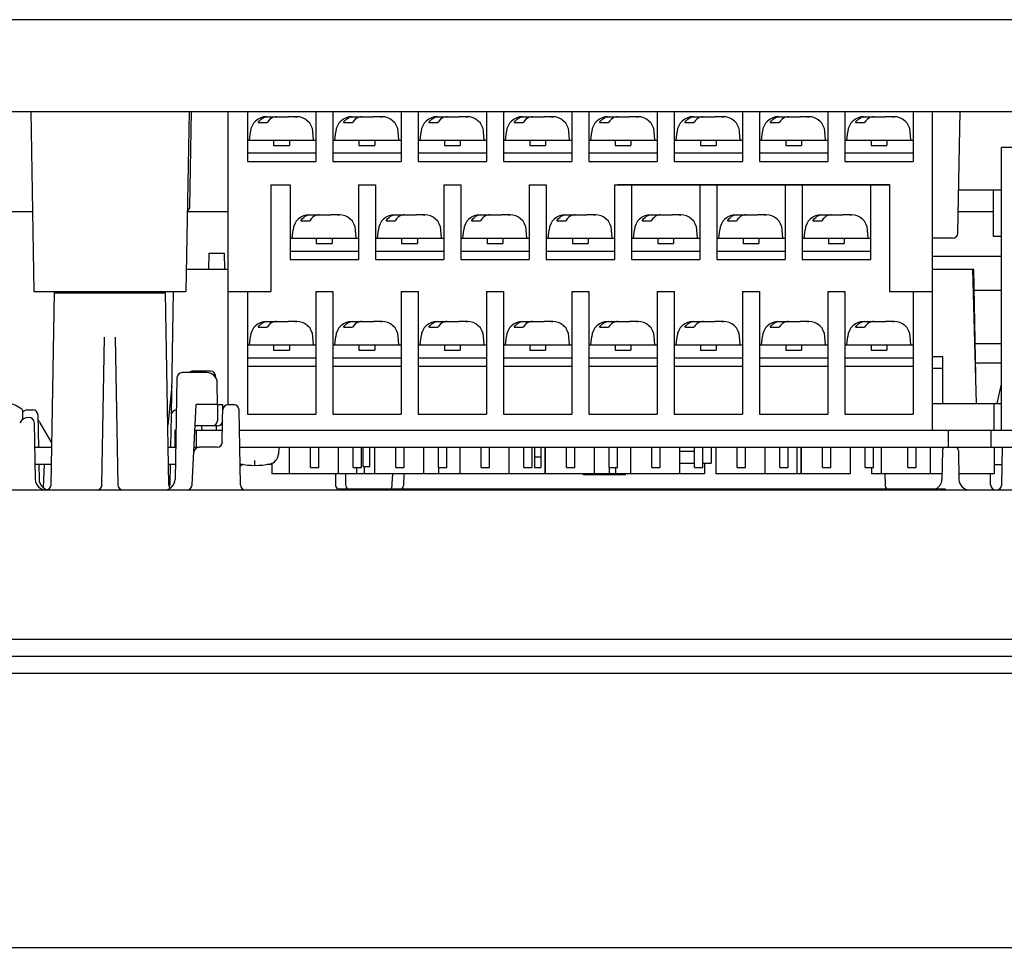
# Model space of a CAD drawing. Extents: x 28 to 410, y 34 to 287.
# Tile 9 of 32: x 105 to 116, y 89 to 100. Entities that reach past the tile are written whole.
import ezdxf

# ---------------------------------------------------------------- set-up
doc = ezdxf.new("R2010")
doc.units = 0
doc.header["$LTSCALE"] = 23.1
doc.layers.get('0').update_dxf_attribs({"linetype": 'CONTINUOUS'})
for name, color, linetype in [('ALL_AXIS', 7, 'CONTINUOUS'), ('ALL_CURVE', 7, 'CONTINUOUS'), ('ALL_FEATURES', 7, 'CONTINUOUS')]:
    doc.layers.add(name, color=color, linetype=linetype)

msp = doc.modelspace()

# ---------------------------------------------------------------- linework, layer by layer
at = {"color": 7, "linetype": 'CONTINUOUS'}
for p, q in [((115.25, 95.58), (116.063, 95.58)), ((115.977, 95.268), (115.977, 95.58)), ((107.715, 95.068), (107.715, 94.755)), ((108.286, 95.068), (108.286, 94.755)), ((108.715, 95.068), (108.715, 94.755)), ((109.286, 95.068), (109.286, 94.755)), ((109.715, 95.068), (109.715, 94.755)), ((110.286, 95.068), (110.286, 94.755)), ((110.288, 95.068), (110.288, 94.755)), ((110.71, 95.068), (110.71, 94.755)), ((110.715, 95.068), (110.715, 94.755)), ((111.286, 95.068), (111.286, 94.755)), ((111.715, 95.068), (111.715, 94.755)), ((112.286, 95.068), (112.286, 94.755)), ((112.715, 95.068), (112.715, 94.755)), ((113.286, 95.068), (113.286, 94.755)), ((113.663, 95.068), (113.663, 94.755)), ((113.711, 95.068), (113.711, 94.755)), ((113.715, 95.068), (113.715, 94.755)), ((114.286, 95.068), (114.286, 94.755)), ((114.652, 95.068), (114.652, 94.755)), ((115.224, 95.068), (115.224, 94.755)), ((115.977, 95.068), (115.977, 94.755)), ((107.512, 94.884), (107.512, 94.755)), ((112.582, 94.88), (112.582, 94.755)), ((110.286, 94.755), (107.512, 94.755)), ((108.502, 94.83), (108.502, 94.755)), ((108.593, 94.843), (108.593, 94.755)), ((109.463, 94.83), (109.463, 94.755)), ((112.582, 94.755), (110.288, 94.755)), ((111.463, 94.83), (111.463, 94.755)), ((111.538, 94.83), (111.538, 94.755)), ((113.711, 94.755), (112.715, 94.755)), ((114.286, 94.755), (113.715, 94.755)), ((114.538, 94.83), (114.538, 94.755)), ((115.364, 94.755), (114.538, 94.755)), ((115.977, 94.755), (115.562, 94.755))]:
    msp.add_line(p, q, dxfattribs=at)
at = {"layer": 'ALL_AXIS', "color": 7, "linetype": 'CONTINUOUS'}
for p, q in [((107, 95.568), (107, 99.005)), ((108.225, 99.005), (108.225, 98.418)), ((109.025, 99.005), (109.025, 98.418)), ((109.225, 99.005), (109.225, 98.418)), ((110.025, 99.005), (110.025, 98.418)), ((110.225, 99.005), (110.225, 98.418)), ((111.025, 99.005), (111.025, 98.418)), ((111.225, 99.005), (111.225, 98.418)), ((112.025, 99.005), (112.025, 98.418)), ((112.225, 99.005), (112.225, 98.418)), ((113.025, 99.005), (113.025, 98.418)), ((113.225, 99.005), (113.225, 98.418)), ((114.025, 99.005), (114.025, 98.418)), ((114.225, 99.005), (114.225, 98.418)), ((115.025, 99.005), (115.025, 98.418)), ((115.25, 99.005), (115.25, 95.268)), ((108.225, 98.418), (109.025, 98.418)), ((109.225, 98.418), (110.025, 98.418)), ((110.225, 98.418), (111.025, 98.418)), ((111.225, 98.418), (112.025, 98.418)), ((112.225, 98.418), (113.025, 98.418)), ((113.225, 98.418), (114.025, 98.418)), ((114.225, 98.418), (115.025, 98.418)), ((107.5, 98.143), (107.5, 98.018)), ((107.5, 98.143), (107.725, 98.143)), ((108.525, 98.143), (108.725, 98.143)), ((108.725, 98.143), (108.725, 97.268)), ((109.525, 98.143), (109.525, 97.268)), ((109.525, 98.143), (109.725, 98.143)), ((109.725, 98.143), (109.725, 97.268)), ((110.525, 98.143), (110.525, 97.268)), ((110.525, 98.143), (110.725, 98.143)), ((110.725, 98.143), (110.725, 97.268)), ((111.525, 98.143), (111.525, 97.268)), ((111.525, 98.143), (111.563, 98.143)), ((111.725, 98.143), (111.725, 97.268)), ((112.525, 98.143), (112.525, 97.268)), ((112.725, 98.143), (112.725, 97.268)), ((113.525, 98.143), (113.525, 97.268)), ((113.725, 98.143), (113.725, 97.268)), ((114.525, 98.143), (114.525, 97.268)), ((114.75, 98.143), (114.75, 96.893)), ((108.725, 97.268), (109.525, 97.268)), ((109.725, 97.268), (110.525, 97.268)), ((110.725, 97.268), (111.525, 97.268)), ((111.725, 97.268), (112.525, 97.268)), ((112.725, 97.268), (113.525, 97.268)), ((113.725, 97.268), (114.525, 97.268)), ((105.391, 96.893), (105.391, 96.88)), ((105.834, 96.893), (105.834, 96.88)), ((107, 96.893), (107.225, 96.893)), ((108.025, 96.893), (108.225, 96.893)), ((108.225, 96.893), (108.225, 95.455)), ((109.025, 96.893), (109.025, 95.455)), ((109.025, 96.893), (109.225, 96.893)), ((109.225, 96.893), (109.225, 95.455)), ((110.025, 96.893), (110.025, 95.455)), ((110.025, 96.893), (110.225, 96.893)), ((110.225, 96.893), (110.225, 95.455)), ((111.025, 96.893), (111.025, 95.455)), ((111.025, 96.893), (111.225, 96.893)), ((111.225, 96.893), (111.225, 95.455)), ((112.025, 96.893), (112.025, 95.455)), ((112.025, 96.893), (112.225, 96.893)), ((112.225, 96.893), (112.225, 95.455)), ((113.025, 96.893), (113.025, 95.455)), ((113.025, 96.893), (113.225, 96.893)), ((113.225, 96.893), (113.225, 95.455)), ((114.025, 96.893), (114.025, 95.455)), ((114.025, 96.893), (114.225, 96.893)), ((114.225, 96.893), (114.225, 95.455)), ((115.025, 96.893), (115.025, 95.455)), ((115.025, 96.893), (115.25, 96.893)), ((108.225, 96.018), (109.025, 96.018)), ((109.225, 96.018), (110.025, 96.018)), ((110.225, 96.018), (111.025, 96.018)), ((111.225, 96.018), (112.025, 96.018)), ((112.225, 96.018), (113.025, 96.018)), ((113.225, 96.018), (114.025, 96.018)), ((114.225, 96.018), (115.025, 96.018)), ((104.588, 95.504), (104.588, 95.392)), ((108.225, 95.455), (109.025, 95.455)), ((109.225, 95.455), (110.025, 95.455)), ((110.225, 95.455), (111.025, 95.455)), ((111.225, 95.455), (112.025, 95.455)), ((112.225, 95.455), (113.025, 95.455)), ((113.225, 95.455), (114.025, 95.455)), ((114.225, 95.455), (115.025, 95.455)), ((106.375, 95.268), (106.375, 95.068)), ((106.375, 95.268), (106.388, 95.268)), ((106.61, 95.268), (106.933, 95.268)), ((106.625, 95.268), (106.625, 95.068)), ((107.131, 95.268), (119.325, 95.268)), ((115.438, 95.268), (115.438, 95.068)), ((115.938, 95.268), (115.938, 95.068)), ((106.375, 95.068), (106.384, 95.068)), ((106.599, 95.068), (106.658, 95.068)), ((107.134, 95.068), (119.322, 95.068)), ((107.594, 95.068), (107.587, 94.984))]:
    msp.add_line(p, q, dxfattribs=at)
for centre, radius, start, end in [((104.238, 94.993), 0.625, 56.563, 123.437), ((107.462, 94.995), 0.125, 281.4927, 355), ((107.313, 95.73), 0.875, 258.5073, 281.4927)]:
    msp.add_arc(centre, radius, start, end, dxfattribs=at)
at = {"layer": 'ALL_CURVE', "color": 40, "linetype": 'CONTINUOUS'}
msp.add_line((107.313, 94.855), (107.313, 94.913), dxfattribs=at)
for centre, radius, start, end in [((107.313, 95.73), 0.875, 258.5073, 281.4927), ((107.462, 94.995), 0.125, 281.4927, 318.9849)]:
    msp.add_arc(centre, radius, start, end, dxfattribs=at)
at = {"layer": 'ALL_FEATURES', "color": 7, "linetype": 'CONTINUOUS'}
for p, q in [((124.351, 100.08), (61.7, 100.08)), ((65.525, 99.005), (120.525, 99.005)), ((104.685, 99.005), (104.722, 96.893)), ((106.54, 99.005), (106.503, 96.893)), ((106.551, 97.892), (106.571, 99.005)), ((107.225, 99.005), (107.225, 98.418)), ((108.025, 99.005), (108.025, 98.418)), ((115.551, 97.579), (115.576, 99.005)), ((107.461, 98.943), (107.531, 98.943)), ((107.531, 98.943), (107.531, 98.937)), ((107.531, 98.941), (107.54, 98.942)), ((107.54, 98.942), (107.55, 98.943)), ((107.55, 98.943), (107.7, 98.943)), ((107.72, 98.943), (107.72, 98.941)), ((107.783, 98.943), (107.72, 98.943)), ((107.783, 98.942), (107.763, 98.943)), ((107.804, 98.941), (107.783, 98.942)), ((107.798, 98.943), (107.8, 98.943)), ((108.461, 98.943), (108.531, 98.943)), ((108.531, 98.943), (108.531, 98.937)), ((108.531, 98.941), (108.54, 98.942)), ((108.54, 98.942), (108.55, 98.943)), ((108.55, 98.943), (108.7, 98.943)), ((108.72, 98.943), (108.72, 98.941)), ((108.783, 98.943), (108.72, 98.943)), ((108.783, 98.942), (108.763, 98.943)), ((108.804, 98.941), (108.783, 98.942)), ((108.798, 98.943), (108.8, 98.943)), ((109.461, 98.943), (109.531, 98.943)), ((109.531, 98.943), (109.531, 98.937)), ((109.531, 98.941), (109.54, 98.942)), ((109.54, 98.942), (109.55, 98.943)), ((109.55, 98.943), (109.7, 98.943)), ((109.72, 98.943), (109.72, 98.941)), ((109.783, 98.943), (109.72, 98.943)), ((109.783, 98.942), (109.763, 98.943)), ((109.804, 98.941), (109.783, 98.942)), ((109.798, 98.943), (109.8, 98.943)), ((110.461, 98.943), (110.531, 98.943)), ((110.531, 98.943), (110.531, 98.937)), ((110.531, 98.941), (110.54, 98.942)), ((110.54, 98.942), (110.55, 98.943)), ((110.55, 98.943), (110.7, 98.943)), ((110.72, 98.943), (110.72, 98.941)), ((110.783, 98.943), (110.72, 98.943)), ((110.783, 98.942), (110.763, 98.943)), ((110.804, 98.941), (110.783, 98.942)), ((110.798, 98.943), (110.8, 98.943)), ((111.461, 98.943), (111.531, 98.943)), ((111.531, 98.943), (111.531, 98.937)), ((111.531, 98.941), (111.54, 98.942)), ((111.54, 98.942), (111.55, 98.943)), ((111.55, 98.943), (111.7, 98.943)), ((111.72, 98.943), (111.72, 98.941)), ((111.783, 98.943), (111.72, 98.943)), ((111.783, 98.942), (111.763, 98.943)), ((111.804, 98.941), (111.783, 98.942)), ((111.798, 98.943), (111.8, 98.943)), ((112.461, 98.943), (112.531, 98.943)), ((112.531, 98.943), (112.531, 98.937)), ((112.531, 98.941), (112.54, 98.942)), ((112.54, 98.942), (112.55, 98.943)), ((112.55, 98.943), (112.7, 98.943)), ((112.72, 98.943), (112.72, 98.941)), ((112.783, 98.943), (112.72, 98.943)), ((112.783, 98.942), (112.763, 98.943)), ((112.804, 98.941), (112.783, 98.942)), ((112.798, 98.943), (112.8, 98.943)), ((113.461, 98.943), (113.531, 98.943)), ((113.531, 98.943), (113.531, 98.937)), ((113.531, 98.941), (113.54, 98.942)), ((113.54, 98.942), (113.55, 98.943)), ((113.55, 98.943), (113.7, 98.943)), ((113.72, 98.943), (113.72, 98.941)), ((113.783, 98.943), (113.72, 98.943)), ((113.783, 98.942), (113.763, 98.943)), ((113.804, 98.941), (113.783, 98.942)), ((113.798, 98.943), (113.8, 98.943)), ((114.461, 98.943), (114.531, 98.943)), ((114.531, 98.943), (114.531, 98.937)), ((114.531, 98.941), (114.54, 98.942)), ((114.54, 98.942), (114.55, 98.943)), ((114.55, 98.943), (114.7, 98.943)), ((114.72, 98.943), (114.72, 98.941)), ((114.783, 98.943), (114.72, 98.943)), ((114.783, 98.942), (114.763, 98.943)), ((114.804, 98.941), (114.783, 98.942)), ((114.798, 98.943), (114.8, 98.943)), ((107.351, 98.874), (107.457, 98.874)), ((108.351, 98.874), (108.457, 98.874)), ((109.351, 98.874), (109.457, 98.874)), ((110.351, 98.874), (110.457, 98.874)), ((111.351, 98.874), (111.457, 98.874)), ((112.351, 98.874), (112.457, 98.874)), ((113.351, 98.874), (113.457, 98.874)), ((114.351, 98.874), (114.457, 98.874)), ((107.225, 98.668), (108.025, 98.668)), ((107.25, 98.668), (107.259, 98.767)), ((107.532, 98.668), (107.532, 98.605)), ((107.719, 98.668), (107.719, 98.605)), ((108, 98.668), (107.992, 98.767)), ((108.225, 98.668), (109.025, 98.668)), ((108.25, 98.668), (108.259, 98.767)), ((108.532, 98.668), (108.532, 98.605)), ((108.719, 98.668), (108.719, 98.605)), ((109, 98.668), (108.992, 98.767)), ((109.225, 98.668), (110.025, 98.668)), ((109.25, 98.668), (109.259, 98.767)), ((109.532, 98.668), (109.532, 98.605)), ((109.719, 98.668), (109.719, 98.605)), ((110, 98.668), (109.992, 98.767)), ((110.225, 98.668), (111.025, 98.668)), ((110.25, 98.668), (110.259, 98.767)), ((110.532, 98.668), (110.532, 98.605)), ((110.719, 98.668), (110.719, 98.605)), ((111, 98.668), (110.992, 98.767)), ((111.225, 98.668), (112.025, 98.668)), ((111.25, 98.668), (111.259, 98.767)), ((111.532, 98.668), (111.532, 98.605)), ((111.719, 98.668), (111.719, 98.605)), ((112, 98.668), (111.992, 98.767)), ((112.225, 98.668), (113.025, 98.668)), ((112.25, 98.668), (112.259, 98.767)), ((112.532, 98.668), (112.532, 98.605)), ((112.719, 98.668), (112.719, 98.605)), ((113, 98.668), (112.992, 98.767)), ((113.225, 98.668), (114.025, 98.668)), ((113.25, 98.668), (113.259, 98.767)), ((113.532, 98.668), (113.532, 98.605)), ((113.719, 98.668), (113.719, 98.605)), ((114, 98.668), (113.992, 98.767)), ((114.225, 98.668), (115.025, 98.668)), ((114.25, 98.668), (114.259, 98.767)), ((114.532, 98.668), (114.532, 98.605)), ((114.719, 98.668), (114.719, 98.605)), ((115, 98.668), (114.992, 98.767)), ((107.532, 98.605), (107.719, 98.605)), ((108.532, 98.605), (108.719, 98.605)), ((109.532, 98.605), (109.719, 98.605)), ((110.532, 98.605), (110.719, 98.605)), ((111.532, 98.605), (111.719, 98.605)), ((112.532, 98.605), (112.719, 98.605)), ((113.532, 98.605), (113.719, 98.605)), ((114.532, 98.605), (114.719, 98.605)), ((116.063, 95.268), (116.063, 98.58)), ((116.313, 98.58), (116.063, 98.58)), ((107.225, 98.518), (108.025, 98.518)), ((108.225, 98.518), (109.025, 98.518)), ((109.225, 98.518), (110.025, 98.518)), ((110.225, 98.518), (111.025, 98.518)), ((111.225, 98.518), (112.025, 98.518)), ((112.225, 98.518), (113.025, 98.518)), ((113.225, 98.518), (114.025, 98.518)), ((114.225, 98.518), (115.025, 98.518)), ((107.225, 98.418), (108.025, 98.418)), ((107.5, 98.143), (107.725, 98.143)), ((107.725, 98.143), (107.725, 97.268)), ((108.525, 98.143), (108.525, 97.268)), ((111.563, 98.149), (111.563, 98.143)), ((111.563, 98.149), (114.75, 98.149)), ((111.563, 98.143), (114.75, 98.143)), ((114.75, 98.149), (114.75, 98.143)), ((116.063, 98.08), (115.56, 98.08)), ((115.963, 98.08), (115.963, 97.543)), ((107.5, 98.018), (107.5, 96.893)), ((101.81, 97.83), (104.706, 97.83)), ((106.52, 97.83), (107, 97.83)), ((107.961, 97.793), (108.031, 97.793)), ((108.031, 97.793), (108.031, 97.787)), ((108.031, 97.791), (108.04, 97.792)), ((108.04, 97.792), (108.05, 97.793)), ((108.05, 97.793), (108.2, 97.793)), ((108.22, 97.793), (108.22, 97.791)), ((108.283, 97.793), (108.22, 97.793)), ((108.283, 97.792), (108.263, 97.793)), ((108.304, 97.791), (108.283, 97.792)), ((108.298, 97.793), (108.3, 97.793)), ((108.961, 97.793), (109.031, 97.793)), ((109.031, 97.793), (109.031, 97.787)), ((109.031, 97.791), (109.04, 97.792)), ((109.04, 97.792), (109.05, 97.793)), ((109.05, 97.793), (109.2, 97.793)), ((109.22, 97.793), (109.22, 97.791)), ((109.283, 97.793), (109.22, 97.793)), ((109.283, 97.792), (109.263, 97.793)), ((109.304, 97.791), (109.283, 97.792)), ((109.298, 97.793), (109.3, 97.793)), ((109.961, 97.793), (110.031, 97.793)), ((110.031, 97.793), (110.031, 97.787)), ((110.031, 97.791), (110.04, 97.792)), ((110.04, 97.792), (110.05, 97.793)), ((110.05, 97.793), (110.2, 97.793)), ((110.22, 97.793), (110.22, 97.791)), ((110.283, 97.793), (110.22, 97.793)), ((110.283, 97.792), (110.263, 97.793)), ((110.304, 97.791), (110.283, 97.792)), ((110.298, 97.793), (110.3, 97.793)), ((110.961, 97.793), (111.031, 97.793)), ((111.031, 97.793), (111.031, 97.787)), ((111.031, 97.791), (111.04, 97.792)), ((111.04, 97.792), (111.05, 97.793)), ((111.05, 97.793), (111.2, 97.793)), ((111.22, 97.793), (111.22, 97.791)), ((111.283, 97.793), (111.22, 97.793)), ((111.283, 97.792), (111.263, 97.793)), ((111.304, 97.791), (111.283, 97.792)), ((111.298, 97.793), (111.3, 97.793)), ((111.961, 97.793), (112.031, 97.793)), ((112.031, 97.793), (112.031, 97.787)), ((112.031, 97.791), (112.04, 97.792)), ((112.04, 97.792), (112.05, 97.793)), ((112.05, 97.793), (112.2, 97.793)), ((112.22, 97.793), (112.22, 97.791)), ((112.283, 97.793), (112.22, 97.793)), ((112.283, 97.792), (112.263, 97.793)), ((112.304, 97.791), (112.283, 97.792)), ((112.298, 97.793), (112.3, 97.793)), ((112.961, 97.793), (113.031, 97.793)), ((113.031, 97.793), (113.031, 97.787)), ((113.031, 97.791), (113.04, 97.792)), ((113.04, 97.792), (113.05, 97.793)), ((113.05, 97.793), (113.2, 97.793)), ((113.22, 97.793), (113.22, 97.791)), ((113.283, 97.793), (113.22, 97.793)), ((113.283, 97.792), (113.263, 97.793)), ((113.304, 97.791), (113.283, 97.792)), ((113.298, 97.793), (113.3, 97.793)), ((113.961, 97.793), (114.031, 97.793)), ((114.031, 97.793), (114.031, 97.787)), ((114.031, 97.791), (114.04, 97.792)), ((114.04, 97.792), (114.05, 97.793)), ((114.05, 97.793), (114.2, 97.793)), ((114.22, 97.793), (114.22, 97.791)), ((114.283, 97.793), (114.22, 97.793)), ((114.283, 97.792), (114.263, 97.793)), ((114.304, 97.791), (114.283, 97.792)), ((114.298, 97.793), (114.3, 97.793)), ((115.555, 97.83), (115.963, 97.83)), ((107.75, 97.518), (107.759, 97.617)), ((107.851, 97.724), (107.957, 97.724)), ((108.5, 97.518), (108.492, 97.617)), ((108.75, 97.518), (108.759, 97.617)), ((108.851, 97.724), (108.957, 97.724)), ((109.5, 97.518), (109.492, 97.617)), ((109.75, 97.518), (109.759, 97.617)), ((109.851, 97.724), (109.957, 97.724)), ((110.5, 97.518), (110.492, 97.617)), ((110.75, 97.518), (110.759, 97.617)), ((110.851, 97.724), (110.957, 97.724)), ((111.5, 97.518), (111.492, 97.617)), ((111.75, 97.518), (111.759, 97.617)), ((111.851, 97.724), (111.957, 97.724)), ((112.5, 97.518), (112.492, 97.617)), ((112.75, 97.518), (112.759, 97.617)), ((112.851, 97.724), (112.957, 97.724)), ((113.5, 97.518), (113.492, 97.617)), ((113.75, 97.518), (113.759, 97.617)), ((113.851, 97.724), (113.957, 97.724)), ((114.5, 97.518), (114.492, 97.617)), ((107.725, 97.518), (108.525, 97.518)), ((108.032, 97.518), (108.032, 97.455)), ((108.219, 97.518), (108.219, 97.455)), ((108.725, 97.518), (109.525, 97.518)), ((109.032, 97.518), (109.032, 97.455)), ((109.219, 97.518), (109.219, 97.455)), ((109.725, 97.518), (110.525, 97.518)), ((110.032, 97.518), (110.032, 97.455)), ((110.219, 97.518), (110.219, 97.455)), ((110.725, 97.518), (111.525, 97.518)), ((111.032, 97.518), (111.032, 97.455)), ((111.219, 97.518), (111.219, 97.455)), ((111.725, 97.518), (112.525, 97.518)), ((112.032, 97.518), (112.032, 97.455)), ((112.219, 97.518), (112.219, 97.455)), ((112.725, 97.518), (113.525, 97.518)), ((113.032, 97.518), (113.032, 97.455)), ((113.219, 97.518), (113.219, 97.455)), ((113.725, 97.518), (114.525, 97.518)), ((114.032, 97.518), (114.032, 97.455)), ((114.219, 97.518), (114.219, 97.455)), ((115.488, 97.518), (115.25, 97.518)), ((115.963, 97.543), (116.063, 97.543)), ((108.032, 97.455), (108.219, 97.455)), ((109.032, 97.455), (109.219, 97.455)), ((110.032, 97.455), (110.219, 97.455)), ((111.032, 97.455), (111.219, 97.455)), ((112.032, 97.455), (112.219, 97.455)), ((113.032, 97.455), (113.219, 97.455)), ((114.032, 97.455), (114.219, 97.455)), ((106.772, 97.343), (106.769, 97.155)), ((106.772, 97.343), (106.953, 97.343)), ((106.953, 97.343), (106.957, 97.155)), ((107.725, 97.368), (108.525, 97.368)), ((108.725, 97.368), (109.525, 97.368)), ((109.725, 97.368), (110.525, 97.368)), ((110.725, 97.368), (111.525, 97.368)), ((111.725, 97.368), (112.525, 97.368)), ((112.725, 97.368), (113.525, 97.368)), ((113.725, 97.368), (114.525, 97.368)), ((106.508, 97.155), (107, 97.155)), ((107.725, 97.268), (108.525, 97.268)), ((115.25, 97.155), (115.738, 97.155)), ((115.768, 95.58), (115.727, 97.155)), ((115.76, 95.905), (115.738, 97.155)), ((104.722, 96.893), (106.503, 96.893)), ((104.924, 94.629), (104.963, 96.88)), ((104.963, 96.88), (106.263, 96.88)), ((106.108, 96.893), (106.108, 96.88)), ((106.302, 94.629), (106.263, 96.88)), ((106.333, 95.461), (106.358, 96.893)), ((107, 96.893), (107.5, 96.893)), ((107.225, 96.893), (107.225, 95.455)), ((108.025, 96.893), (108.025, 95.455)), ((114.75, 96.893), (115.025, 96.893)), ((107.351, 96.474), (107.457, 96.474)), ((107.461, 96.543), (107.531, 96.543)), ((107.531, 96.543), (107.531, 96.537)), ((107.531, 96.541), (107.54, 96.542)), ((107.54, 96.542), (107.55, 96.543)), ((107.55, 96.543), (107.7, 96.543)), ((107.72, 96.543), (107.72, 96.541)), ((107.783, 96.543), (107.72, 96.543)), ((107.783, 96.542), (107.763, 96.543)), ((107.804, 96.541), (107.783, 96.542)), ((107.798, 96.543), (107.8, 96.543)), ((108.351, 96.474), (108.457, 96.474)), ((108.461, 96.543), (108.531, 96.543)), ((108.531, 96.543), (108.531, 96.537)), ((108.531, 96.541), (108.54, 96.542)), ((108.54, 96.542), (108.55, 96.543)), ((108.55, 96.543), (108.7, 96.543)), ((108.72, 96.543), (108.72, 96.541)), ((108.783, 96.543), (108.72, 96.543)), ((108.783, 96.542), (108.763, 96.543)), ((108.804, 96.541), (108.783, 96.542)), ((108.798, 96.543), (108.8, 96.543)), ((109.351, 96.474), (109.457, 96.474)), ((109.461, 96.543), (109.531, 96.543)), ((109.531, 96.543), (109.531, 96.537)), ((109.531, 96.541), (109.54, 96.542)), ((109.54, 96.542), (109.55, 96.543)), ((109.55, 96.543), (109.7, 96.543)), ((109.72, 96.543), (109.72, 96.541)), ((109.783, 96.543), (109.72, 96.543)), ((109.783, 96.542), (109.763, 96.543)), ((109.804, 96.541), (109.783, 96.542)), ((109.798, 96.543), (109.8, 96.543)), ((110.351, 96.474), (110.457, 96.474)), ((110.461, 96.543), (110.531, 96.543)), ((110.531, 96.543), (110.531, 96.537)), ((110.531, 96.541), (110.54, 96.542)), ((110.54, 96.542), (110.55, 96.543)), ((110.55, 96.543), (110.7, 96.543)), ((110.72, 96.543), (110.72, 96.541)), ((110.783, 96.543), (110.72, 96.543)), ((110.783, 96.542), (110.763, 96.543)), ((110.804, 96.541), (110.783, 96.542)), ((110.798, 96.543), (110.8, 96.543)), ((111.351, 96.474), (111.457, 96.474)), ((111.461, 96.543), (111.531, 96.543)), ((111.531, 96.543), (111.531, 96.537)), ((111.531, 96.541), (111.54, 96.542)), ((111.54, 96.542), (111.55, 96.543)), ((111.55, 96.543), (111.7, 96.543)), ((111.72, 96.543), (111.72, 96.541)), ((111.783, 96.543), (111.72, 96.543)), ((111.783, 96.542), (111.763, 96.543)), ((111.804, 96.541), (111.783, 96.542)), ((111.798, 96.543), (111.8, 96.543)), ((112.351, 96.474), (112.457, 96.474)), ((112.461, 96.543), (112.531, 96.543)), ((112.531, 96.543), (112.531, 96.537)), ((112.531, 96.541), (112.54, 96.542)), ((112.54, 96.542), (112.55, 96.543)), ((112.55, 96.543), (112.7, 96.543)), ((112.72, 96.543), (112.72, 96.541)), ((112.783, 96.543), (112.72, 96.543)), ((112.783, 96.542), (112.763, 96.543)), ((112.804, 96.541), (112.783, 96.542)), ((112.798, 96.543), (112.8, 96.543)), ((113.351, 96.474), (113.457, 96.474)), ((113.461, 96.543), (113.531, 96.543)), ((113.531, 96.543), (113.531, 96.537)), ((113.531, 96.541), (113.54, 96.542)), ((113.54, 96.542), (113.55, 96.543)), ((113.55, 96.543), (113.7, 96.543)), ((113.72, 96.543), (113.72, 96.541)), ((113.783, 96.543), (113.72, 96.543)), ((113.783, 96.542), (113.763, 96.543)), ((113.804, 96.541), (113.783, 96.542)), ((113.798, 96.543), (113.8, 96.543)), ((114.351, 96.474), (114.457, 96.474)), ((114.461, 96.543), (114.531, 96.543)), ((114.531, 96.543), (114.531, 96.537)), ((114.531, 96.541), (114.54, 96.542)), ((114.54, 96.542), (114.55, 96.543)), ((114.55, 96.543), (114.7, 96.543)), ((114.72, 96.543), (114.72, 96.541)), ((114.783, 96.543), (114.72, 96.543)), ((114.783, 96.542), (114.763, 96.543)), ((114.804, 96.541), (114.783, 96.542)), ((114.798, 96.543), (114.8, 96.543)), ((105.52, 94.629), (105.55, 96.358)), ((105.675, 96.358), (105.706, 94.629)), ((107.25, 96.268), (107.259, 96.367)), ((108, 96.268), (107.992, 96.367)), ((108.25, 96.268), (108.259, 96.367)), ((109, 96.268), (108.992, 96.367)), ((109.25, 96.268), (109.259, 96.367)), ((110, 96.268), (109.992, 96.367)), ((110.25, 96.268), (110.259, 96.367)), ((111, 96.268), (110.992, 96.367)), ((111.25, 96.268), (111.259, 96.367)), ((112, 96.268), (111.992, 96.367)), ((112.25, 96.268), (112.259, 96.367)), ((113, 96.268), (112.992, 96.367)), ((113.25, 96.268), (113.259, 96.367)), ((114, 96.268), (113.992, 96.367)), ((114.25, 96.268), (114.259, 96.367)), ((115, 96.268), (114.992, 96.367)), ((107.225, 96.268), (108.025, 96.268)), ((107.532, 96.268), (107.532, 96.205)), ((107.719, 96.268), (107.719, 96.205)), ((108.225, 96.268), (109.025, 96.268)), ((108.532, 96.268), (108.532, 96.205)), ((108.719, 96.268), (108.719, 96.205)), ((109.225, 96.268), (110.025, 96.268)), ((109.532, 96.268), (109.532, 96.205)), ((109.719, 96.268), (109.719, 96.205)), ((110.225, 96.268), (111.025, 96.268)), ((110.532, 96.268), (110.532, 96.205)), ((110.719, 96.268), (110.719, 96.205)), ((111.225, 96.268), (112.025, 96.268)), ((111.532, 96.268), (111.532, 96.205)), ((111.719, 96.268), (111.719, 96.205)), ((112.225, 96.268), (113.025, 96.268)), ((112.532, 96.268), (112.532, 96.205)), ((112.719, 96.268), (112.719, 96.205)), ((113.225, 96.268), (114.025, 96.268)), ((113.532, 96.268), (113.532, 96.205)), ((113.719, 96.268), (113.719, 96.205)), ((114.225, 96.268), (115.025, 96.268)), ((114.532, 96.268), (114.532, 96.205)), ((114.719, 96.268), (114.719, 96.205)), ((107.225, 96.118), (108.025, 96.118)), ((107.532, 96.205), (107.719, 96.205)), ((108.225, 96.118), (109.025, 96.118)), ((108.532, 96.205), (108.719, 96.205)), ((109.225, 96.118), (110.025, 96.118)), ((109.532, 96.205), (109.719, 96.205)), ((110.225, 96.118), (111.025, 96.118)), ((110.532, 96.205), (110.719, 96.205)), ((111.225, 96.118), (112.025, 96.118)), ((111.532, 96.205), (111.719, 96.205)), ((112.225, 96.118), (113.025, 96.118)), ((112.532, 96.205), (112.719, 96.205)), ((113.225, 96.118), (114.025, 96.118)), ((113.532, 96.205), (113.719, 96.205)), ((114.225, 96.118), (115.025, 96.118)), ((114.532, 96.205), (114.719, 96.205)), ((115.25, 96.13), (115.375, 96.13)), ((115.375, 95.58), (115.375, 96.13)), ((107.225, 96.018), (108.025, 96.018)), ((106.746, 95.943), (106.461, 95.943)), ((106.79, 95.959), (106.586, 95.959)), ((106.852, 95.882), (106.852, 95.898)), ((115.25, 95.993), (115.375, 95.993)), ((106.339, 95.787), (106.29, 95.327)), ((106.398, 95.881), (106.378, 94.691)), ((106.875, 95.568), (106.871, 95.82)), ((116.01, 95.58), (116.063, 95.807)), ((106.576, 94.627), (106.625, 95.568)), ((106.813, 95.568), (106.625, 95.568)), ((106.875, 95.568), (106.872, 95.379)), ((106.875, 95.568), (106.938, 95.568)), ((106.93, 95.129), (106.938, 95.568)), ((106.999, 95.568), (107.064, 95.568)), ((104.643, 95.505), (104.708, 95.505)), ((104.77, 95.444), (104.777, 95.068)), ((106.331, 95.444), (106.324, 95.068)), ((107.142, 94.629), (107.126, 95.506)), ((107.225, 95.455), (108.025, 95.455)), ((104.726, 95.356), (104.738, 94.691)), ((104.932, 95.118), (104.795, 95.355)), ((106.872, 95.318), (106.612, 95.318)), ((106.693, 95.268), (106.692, 95.318)), ((106.863, 95.268), (106.862, 95.318)), ((106.868, 95.068), (106.658, 95.068)), ((107.963, 94.83), (107.963, 95.068)), ((108.063, 94.83), (108.063, 95.068)), ((108.463, 94.83), (108.463, 95.068)), ((108.563, 94.83), (108.563, 95.068)), ((108.58, 94.843), (108.58, 95.068)), ((108.66, 94.843), (108.66, 95.068)), ((108.963, 94.83), (108.963, 95.068)), ((109.063, 94.83), (109.063, 95.068)), ((109.463, 94.83), (109.463, 95.068)), ((109.563, 94.83), (109.563, 95.068)), ((109.963, 94.83), (109.963, 95.068)), ((110.063, 94.83), (110.063, 95.068)), ((110.463, 94.83), (110.463, 95.068)), ((110.563, 94.83), (110.563, 95.068)), ((110.588, 95.068), (110.588, 94.83)), ((110.663, 95.068), (110.663, 94.83)), ((110.963, 94.83), (110.963, 95.068)), ((111.063, 94.83), (111.063, 95.068)), ((111.463, 94.83), (111.463, 95.068)), ((111.563, 94.83), (111.563, 95.068)), ((111.963, 94.83), (111.963, 95.068)), ((112.063, 94.83), (112.063, 95.068)), ((112.288, 95.068), (112.288, 94.83)), ((112.463, 95.018), (112.288, 95.018)), ((112.463, 94.83), (112.463, 95.068)), ((112.563, 94.83), (112.563, 95.068)), ((112.563, 95.067), (112.657, 95.067)), ((112.657, 95.067), (112.657, 94.88)), ((112.963, 94.83), (112.963, 95.068)), ((113.063, 94.83), (113.063, 95.068)), ((113.463, 94.83), (113.463, 95.068)), ((113.563, 94.83), (113.563, 95.068)), ((113.963, 94.83), (113.963, 95.068)), ((114.063, 94.83), (114.063, 95.068)), ((114.463, 94.83), (114.463, 95.068)), ((114.563, 94.83), (114.563, 95.068)), ((114.963, 94.83), (114.963, 95.068)), ((115.063, 94.83), (115.063, 95.068)), ((115.368, 95.031), (115.363, 94.691)), ((115.557, 95.031), (115.563, 94.691)), ((116.064, 94.629), (116.072, 95.068)), ((104.735, 94.868), (104.928, 94.868)), ((104.78, 94.868), (104.783, 94.691)), ((104.833, 94.594), (104.848, 94.868)), ((106.298, 94.868), (106.381, 94.868)), ((106.32, 94.868), (106.316, 94.627)), ((107.138, 94.868), (107.168, 94.868)), ((107.457, 94.868), (107.512, 94.868)), ((110.588, 94.955), (110.663, 94.955)), ((112.288, 94.88), (112.463, 94.88)), ((112.563, 94.88), (112.657, 94.88)), ((116.068, 94.862), (115.977, 94.862)), ((107.963, 94.83), (108.063, 94.83)), ((108.255, 94.755), (108.257, 94.629)), ((108.372, 94.755), (108.374, 94.629)), ((108.463, 94.83), (108.563, 94.83)), ((108.58, 94.843), (108.66, 94.843)), ((108.918, 94.58), (108.927, 94.755)), ((108.963, 94.83), (109.063, 94.83)), ((109.057, 94.755), (109.055, 94.629)), ((109.463, 94.83), (109.563, 94.83)), ((109.963, 94.83), (110.063, 94.83)), ((110.463, 94.83), (110.563, 94.83)), ((110.588, 94.83), (110.663, 94.83)), ((110.963, 94.83), (111.063, 94.83)), ((111.163, 94.743), (111.163, 94.755)), ((111.65, 94.743), (111.163, 94.743)), ((111.463, 94.83), (111.563, 94.83)), ((111.65, 94.755), (111.65, 94.743)), ((111.963, 94.83), (112.063, 94.83)), ((112.463, 94.83), (112.563, 94.83)), ((112.963, 94.83), (113.063, 94.83)), ((113.463, 94.83), (113.563, 94.83)), ((113.963, 94.83), (114.063, 94.83)), ((114.463, 94.83), (114.563, 94.83)), ((114.693, 94.755), (114.696, 94.629)), ((114.963, 94.83), (115.063, 94.83)), ((115.933, 94.629), (115.931, 94.755)), ((100.112, 94.568), (119.689, 94.568)), ((108.275, 94.58), (108.275, 94.568)), ((108.275, 94.58), (115.4, 94.58)), ((115.4, 94.58), (115.4, 94.568)), ((97.588, 92.418), (120.525, 92.418))]:
    msp.add_line(p, q, dxfattribs=at)
at = {"layer": 'ALL_FEATURES', "color": 3, "linetype": 'CONTINUOUS'}
for p, q in [((116.063, 97.305), (115.25, 97.305)), ((116.063, 96.905), (115.742, 96.905)), ((116.063, 96.28), (115.753, 96.28)), ((116.063, 96.055), (115.757, 96.055)), ((104.731, 95.068), (104.931, 95.068)), ((106.295, 95.068), (106.375, 95.068)), ((97.463, 92.818), (120.525, 92.818)), ((97.588, 92.618), (120.525, 92.618)), ((65.525, 89.205), (120.525, 89.205))]:
    msp.add_line(p, q, dxfattribs=at)
at = {"layer": 'ALL_FEATURES', "color": 7, "linetype": 'CONTINUOUS'}
for points in [[(107.351, 98.874), (107.367, 98.896), (107.384, 98.913), (107.403, 98.927), (107.422, 98.936), (107.441, 98.941), (107.461, 98.943)], [(107.567, 98.943), (107.548, 98.941), (107.528, 98.936), (107.508, 98.926), (107.489, 98.913), (107.472, 98.895), (107.457, 98.874)], [(107.722, 98.941), (107.711, 98.942), (107.7, 98.943)], [(107.763, 98.943), (107.742, 98.942), (107.722, 98.941)], [(107.783, 98.943), (107.794, 98.942), (107.804, 98.941)], [(108.351, 98.874), (108.367, 98.896), (108.384, 98.913), (108.403, 98.927), (108.422, 98.936), (108.441, 98.941), (108.461, 98.943)], [(108.567, 98.943), (108.548, 98.941), (108.528, 98.936), (108.508, 98.926), (108.489, 98.913), (108.472, 98.895), (108.457, 98.874)], [(108.722, 98.941), (108.711, 98.942), (108.7, 98.943)], [(108.763, 98.943), (108.742, 98.942), (108.722, 98.941)], [(108.783, 98.943), (108.794, 98.942), (108.804, 98.941)], [(109.351, 98.874), (109.367, 98.896), (109.384, 98.913), (109.403, 98.927), (109.422, 98.936), (109.441, 98.941), (109.461, 98.943)], [(109.567, 98.943), (109.548, 98.941), (109.528, 98.936), (109.508, 98.926), (109.489, 98.913), (109.472, 98.895), (109.457, 98.874)], [(109.722, 98.941), (109.711, 98.942), (109.7, 98.943)], [(109.763, 98.943), (109.742, 98.942), (109.722, 98.941)], [(109.783, 98.943), (109.794, 98.942), (109.804, 98.941)], [(110.351, 98.874), (110.367, 98.896), (110.384, 98.913), (110.403, 98.927), (110.422, 98.936), (110.441, 98.941), (110.461, 98.943)], [(110.567, 98.943), (110.548, 98.941), (110.528, 98.936), (110.508, 98.926), (110.489, 98.913), (110.472, 98.895), (110.457, 98.874)], [(110.722, 98.941), (110.711, 98.942), (110.7, 98.943)], [(110.763, 98.943), (110.742, 98.942), (110.722, 98.941)], [(110.783, 98.943), (110.794, 98.942), (110.804, 98.941)], [(111.351, 98.874), (111.367, 98.896), (111.384, 98.913), (111.403, 98.927), (111.422, 98.936), (111.441, 98.941), (111.461, 98.943)], [(111.567, 98.943), (111.548, 98.941), (111.528, 98.936), (111.508, 98.926), (111.489, 98.913), (111.472, 98.895), (111.457, 98.874)], [(111.722, 98.941), (111.711, 98.942), (111.7, 98.943)], [(111.763, 98.943), (111.742, 98.942), (111.722, 98.941)], [(111.783, 98.943), (111.794, 98.942), (111.804, 98.941)], [(112.351, 98.874), (112.367, 98.896), (112.384, 98.913), (112.403, 98.927), (112.422, 98.936), (112.441, 98.941), (112.461, 98.943)], [(112.567, 98.943), (112.548, 98.941), (112.528, 98.936), (112.508, 98.926), (112.489, 98.913), (112.472, 98.895), (112.457, 98.874)], [(112.722, 98.941), (112.711, 98.942), (112.7, 98.943)], [(112.763, 98.943), (112.742, 98.942), (112.722, 98.941)], [(112.783, 98.943), (112.794, 98.942), (112.804, 98.941)], [(113.351, 98.874), (113.367, 98.896), (113.384, 98.913), (113.403, 98.927), (113.422, 98.936), (113.441, 98.941), (113.461, 98.943)], [(113.567, 98.943), (113.548, 98.941), (113.528, 98.936), (113.508, 98.926), (113.489, 98.913), (113.472, 98.895), (113.457, 98.874)], [(113.722, 98.941), (113.711, 98.942), (113.7, 98.943)], [(113.763, 98.943), (113.742, 98.942), (113.722, 98.941)], [(113.783, 98.943), (113.794, 98.942), (113.804, 98.941)], [(114.351, 98.874), (114.367, 98.896), (114.384, 98.913), (114.403, 98.927), (114.422, 98.936), (114.441, 98.941), (114.461, 98.943)], [(114.567, 98.943), (114.548, 98.941), (114.528, 98.936), (114.508, 98.926), (114.489, 98.913), (114.472, 98.895), (114.457, 98.874)], [(114.722, 98.941), (114.711, 98.942), (114.7, 98.943)], [(114.763, 98.943), (114.742, 98.942), (114.722, 98.941)], [(114.783, 98.943), (114.794, 98.942), (114.804, 98.941)], [(107.851, 97.724), (107.867, 97.746), (107.884, 97.763), (107.903, 97.777), (107.922, 97.786), (107.941, 97.791), (107.961, 97.793)], [(108.067, 97.793), (108.048, 97.791), (108.028, 97.786), (108.008, 97.776), (107.989, 97.763), (107.972, 97.745), (107.957, 97.724)], [(108.222, 97.791), (108.211, 97.792), (108.2, 97.793)], [(108.263, 97.793), (108.242, 97.792), (108.222, 97.791)], [(108.283, 97.793), (108.294, 97.792), (108.304, 97.791)], [(108.851, 97.724), (108.867, 97.746), (108.884, 97.763), (108.903, 97.777), (108.922, 97.786), (108.941, 97.791), (108.961, 97.793)], [(109.067, 97.793), (109.048, 97.791), (109.028, 97.786), (109.008, 97.776), (108.989, 97.763), (108.972, 97.745), (108.957, 97.724)], [(109.222, 97.791), (109.211, 97.792), (109.2, 97.793)], [(109.263, 97.793), (109.242, 97.792), (109.222, 97.791)], [(109.283, 97.793), (109.294, 97.792), (109.304, 97.791)], [(109.851, 97.724), (109.867, 97.746), (109.884, 97.763), (109.903, 97.777), (109.922, 97.786), (109.941, 97.791), (109.961, 97.793)], [(110.067, 97.793), (110.048, 97.791), (110.028, 97.786), (110.008, 97.776), (109.989, 97.763), (109.972, 97.745), (109.957, 97.724)], [(110.222, 97.791), (110.211, 97.792), (110.2, 97.793)], [(110.263, 97.793), (110.242, 97.792), (110.222, 97.791)], [(110.283, 97.793), (110.294, 97.792), (110.304, 97.791)], [(110.851, 97.724), (110.867, 97.746), (110.884, 97.763), (110.903, 97.777), (110.922, 97.786), (110.941, 97.791), (110.961, 97.793)], [(111.067, 97.793), (111.048, 97.791), (111.028, 97.786), (111.008, 97.776), (110.989, 97.763), (110.972, 97.745), (110.957, 97.724)], [(111.222, 97.791), (111.211, 97.792), (111.2, 97.793)], [(111.263, 97.793), (111.242, 97.792), (111.222, 97.791)], [(111.283, 97.793), (111.294, 97.792), (111.304, 97.791)], [(111.851, 97.724), (111.867, 97.746), (111.884, 97.763), (111.903, 97.777), (111.922, 97.786), (111.941, 97.791), (111.961, 97.793)], [(112.067, 97.793), (112.048, 97.791), (112.028, 97.786), (112.008, 97.776), (111.989, 97.763), (111.972, 97.745), (111.957, 97.724)], [(112.222, 97.791), (112.211, 97.792), (112.2, 97.793)], [(112.263, 97.793), (112.242, 97.792), (112.222, 97.791)], [(112.283, 97.793), (112.294, 97.792), (112.304, 97.791)], [(112.851, 97.724), (112.867, 97.746), (112.884, 97.763), (112.903, 97.777), (112.922, 97.786), (112.941, 97.791), (112.961, 97.793)], [(113.067, 97.793), (113.048, 97.791), (113.028, 97.786), (113.008, 97.776), (112.989, 97.763), (112.972, 97.745), (112.957, 97.724)], [(113.222, 97.791), (113.211, 97.792), (113.2, 97.793)], [(113.263, 97.793), (113.242, 97.792), (113.222, 97.791)], [(113.283, 97.793), (113.294, 97.792), (113.304, 97.791)], [(113.851, 97.724), (113.867, 97.746), (113.884, 97.763), (113.903, 97.777), (113.922, 97.786), (113.941, 97.791), (113.961, 97.793)], [(114.067, 97.793), (114.048, 97.791), (114.028, 97.786), (114.008, 97.776), (113.989, 97.763), (113.972, 97.745), (113.957, 97.724)], [(114.222, 97.791), (114.211, 97.792), (114.2, 97.793)], [(114.263, 97.793), (114.242, 97.792), (114.222, 97.791)], [(114.283, 97.793), (114.294, 97.792), (114.304, 97.791)], [(107.351, 96.474), (107.367, 96.496), (107.384, 96.513), (107.403, 96.527), (107.422, 96.536), (107.441, 96.541), (107.461, 96.543)], [(107.567, 96.543), (107.548, 96.541), (107.528, 96.536), (107.508, 96.526), (107.489, 96.513), (107.472, 96.495), (107.457, 96.474)], [(107.722, 96.541), (107.711, 96.542), (107.7, 96.543)], [(107.763, 96.543), (107.742, 96.542), (107.722, 96.541)], [(107.783, 96.543), (107.794, 96.542), (107.804, 96.541)], [(108.351, 96.474), (108.367, 96.496), (108.384, 96.513), (108.403, 96.527), (108.422, 96.536), (108.441, 96.541), (108.461, 96.543)], [(108.567, 96.543), (108.548, 96.541), (108.528, 96.536), (108.508, 96.526), (108.489, 96.513), (108.472, 96.495), (108.457, 96.474)], [(108.722, 96.541), (108.711, 96.542), (108.7, 96.543)], [(108.763, 96.543), (108.742, 96.542), (108.722, 96.541)], [(108.783, 96.543), (108.794, 96.542), (108.804, 96.541)], [(109.351, 96.474), (109.367, 96.496), (109.384, 96.513), (109.403, 96.527), (109.422, 96.536), (109.441, 96.541), (109.461, 96.543)], [(109.567, 96.543), (109.548, 96.541), (109.528, 96.536), (109.508, 96.526), (109.489, 96.513), (109.472, 96.495), (109.457, 96.474)], [(109.722, 96.541), (109.711, 96.542), (109.7, 96.543)], [(109.763, 96.543), (109.742, 96.542), (109.722, 96.541)], [(109.783, 96.543), (109.794, 96.542), (109.804, 96.541)], [(110.351, 96.474), (110.367, 96.496), (110.384, 96.513), (110.403, 96.527), (110.422, 96.536), (110.441, 96.541), (110.461, 96.543)], [(110.567, 96.543), (110.548, 96.541), (110.528, 96.536), (110.508, 96.526), (110.489, 96.513), (110.472, 96.495), (110.457, 96.474)], [(110.722, 96.541), (110.711, 96.542), (110.7, 96.543)], [(110.763, 96.543), (110.742, 96.542), (110.722, 96.541)], [(110.783, 96.543), (110.794, 96.542), (110.804, 96.541)], [(111.351, 96.474), (111.367, 96.496), (111.384, 96.513), (111.403, 96.527), (111.422, 96.536), (111.441, 96.541), (111.461, 96.543)], [(111.567, 96.543), (111.548, 96.541), (111.528, 96.536), (111.508, 96.526), (111.489, 96.513), (111.472, 96.495), (111.457, 96.474)], [(111.722, 96.541), (111.711, 96.542), (111.7, 96.543)], [(111.763, 96.543), (111.742, 96.542), (111.722, 96.541)], [(111.783, 96.543), (111.794, 96.542), (111.804, 96.541)], [(112.351, 96.474), (112.367, 96.496), (112.384, 96.513), (112.403, 96.527), (112.422, 96.536), (112.441, 96.541), (112.461, 96.543)], [(112.567, 96.543), (112.548, 96.541), (112.528, 96.536), (112.508, 96.526), (112.489, 96.513), (112.472, 96.495), (112.457, 96.474)], [(112.722, 96.541), (112.711, 96.542), (112.7, 96.543)], [(112.763, 96.543), (112.742, 96.542), (112.722, 96.541)], [(112.783, 96.543), (112.794, 96.542), (112.804, 96.541)], [(113.351, 96.474), (113.367, 96.496), (113.384, 96.513), (113.403, 96.527), (113.422, 96.536), (113.441, 96.541), (113.461, 96.543)], [(113.567, 96.543), (113.548, 96.541), (113.528, 96.536), (113.508, 96.526), (113.489, 96.513), (113.472, 96.495), (113.457, 96.474)], [(113.722, 96.541), (113.711, 96.542), (113.7, 96.543)], [(113.763, 96.543), (113.742, 96.542), (113.722, 96.541)], [(113.783, 96.543), (113.794, 96.542), (113.804, 96.541)], [(114.351, 96.474), (114.367, 96.496), (114.384, 96.513), (114.403, 96.527), (114.422, 96.536), (114.441, 96.541), (114.461, 96.543)], [(114.567, 96.543), (114.548, 96.541), (114.528, 96.536), (114.508, 96.526), (114.489, 96.513), (114.472, 96.495), (114.457, 96.474)], [(114.722, 96.541), (114.711, 96.542), (114.7, 96.543)], [(114.763, 96.543), (114.742, 96.542), (114.722, 96.541)], [(114.783, 96.543), (114.794, 96.542), (114.804, 96.541)], [(106.875, 95.568), (106.872, 95.568), (106.863, 95.568), (106.85, 95.568), (106.832, 95.568), (106.813, 95.568)], [(106.375, 95.505), (106.375, 95.505), (106.372, 95.502), (106.368, 95.5)]]:
    msp.add_lwpolyline(points, dxfattribs=at)
for centre, radius, start, end in [((107.451, 98.75), 0.193, 90, 175), ((107.8, 98.75), 0.193, 5, 90), ((108.451, 98.75), 0.193, 90, 175), ((108.8, 98.75), 0.193, 5, 90), ((109.451, 98.75), 0.193, 90, 175), ((109.8, 98.75), 0.193, 5, 90), ((110.451, 98.75), 0.193, 90, 175), ((110.8, 98.75), 0.193, 5, 90), ((111.451, 98.75), 0.193, 90, 175), ((111.8, 98.75), 0.193, 5, 90), ((112.451, 98.75), 0.193, 90, 175), ((112.8, 98.75), 0.193, 5, 90), ((113.451, 98.75), 0.193, 90, 175), ((113.8, 98.75), 0.193, 5, 90), ((114.451, 98.75), 0.193, 90, 175), ((114.8, 98.75), 0.193, 5, 90), ((106.489, 97.893), 0.0625, 299.7607, 359), ((107.951, 97.6), 0.193, 90, 175), ((108.3, 97.6), 0.193, 5, 90), ((108.951, 97.6), 0.193, 90, 175), ((109.3, 97.6), 0.193, 5, 90), ((109.951, 97.6), 0.193, 90, 175), ((110.3, 97.6), 0.193, 5, 90), ((110.951, 97.6), 0.193, 90, 175), ((111.3, 97.6), 0.193, 5, 90), ((111.951, 97.6), 0.193, 90, 175), ((112.3, 97.6), 0.193, 5, 90), ((112.951, 97.6), 0.193, 90, 175), ((113.3, 97.6), 0.193, 5, 90), ((113.951, 97.6), 0.193, 90, 175), ((114.3, 97.6), 0.193, 5, 90), ((115.488, 97.58), 0.0625, 269.9995, 359), ((107.451, 96.35), 0.193, 90, 175), ((107.8, 96.35), 0.193, 5, 90), ((108.451, 96.35), 0.193, 90, 175), ((108.8, 96.35), 0.193, 5, 90), ((109.451, 96.35), 0.193, 90, 175), ((109.8, 96.35), 0.193, 5, 90), ((110.451, 96.35), 0.193, 90, 175), ((110.8, 96.35), 0.193, 5, 90), ((111.451, 96.35), 0.193, 90, 175), ((111.8, 96.35), 0.193, 5, 90), ((112.451, 96.35), 0.193, 90, 175), ((112.8, 96.35), 0.193, 5, 90), ((113.451, 96.35), 0.193, 90, 175), ((113.8, 96.35), 0.193, 5, 90), ((114.451, 96.35), 0.193, 90, 175), ((114.8, 96.35), 0.193, 5, 90), ((106.461, 95.88), 0.0625, 90, 179), ((106.586, 95.897), 0.0625, 89.9983, 132.1822), ((106.746, 95.818), 0.125, 1.0059, 90), ((106.79, 95.897), 0.0625, 1, 89.9984), ((106.999, 95.505), 0.0625, 90, 178.9987), ((107.064, 95.505), 0.0625, 1.0013, 90), ((104.575, 95.504), 0.0125, 0, 56.563), ((104.643, 95.443), 0.0625, 90, 152.5913), ((104.708, 95.443), 0.0625, 1, 90), ((106.393, 95.443), 0.0625, 91.2119, 179), ((104.664, 95.293), 0.125, 90.0252, 149.9859), ((104.664, 95.355), 0.0625, 1, 90.0252), ((104.687, 95.293), 0.125, 30.0052, 47.1605), ((106.81, 95.38), 0.0625, 270, 359), ((106.872, 95.38), 0.0625, 270, 359), ((106.868, 95.13), 0.0625, 269.9983, 359.0017), ((106.658, 95.005), 0.0625, 90, 177), ((115.406, 95.03), 0.0375, 90, 179), ((115.52, 95.03), 0.0375, 1, 90), ((107.188, 94.805), 0.0625, 99.845, 143.5666), ((104.863, 94.693), 0.125, 181.0037, 269.9914), ((104.908, 94.693), 0.125, 181, 257.2266), ((104.861, 94.63), 0.0625, 271.7672, 359), ((105.458, 94.63), 0.0625, 270, 359), ((105.768, 94.63), 0.0625, 181, 270), ((106.253, 94.693), 0.125, 270, 358.9966), ((106.365, 94.63), 0.0625, 181, 223.3323), ((106.256, 94.628), 0.06, 333.8119, 359), ((106.514, 94.63), 0.0625, 270, 357), ((107.204, 94.63), 0.0625, 181, 270), ((108.319, 94.63), 0.0625, 181, 234.4), ((108.437, 94.63), 0.0625, 181, 233.7662), ((108.993, 94.63), 0.0625, 306.6752, 359), ((114.758, 94.63), 0.0625, 181, 233.3248), ((115.238, 94.693), 0.125, 294.9504, 359), ((115.688, 94.693), 0.125, 181, 270), ((115.996, 94.63), 0.0625, 181, 270), ((116.001, 94.63), 0.0625, 270, 359)]:
    msp.add_arc(centre, radius, start, end, dxfattribs=at)

doc.saveas('drawing.dxf')
